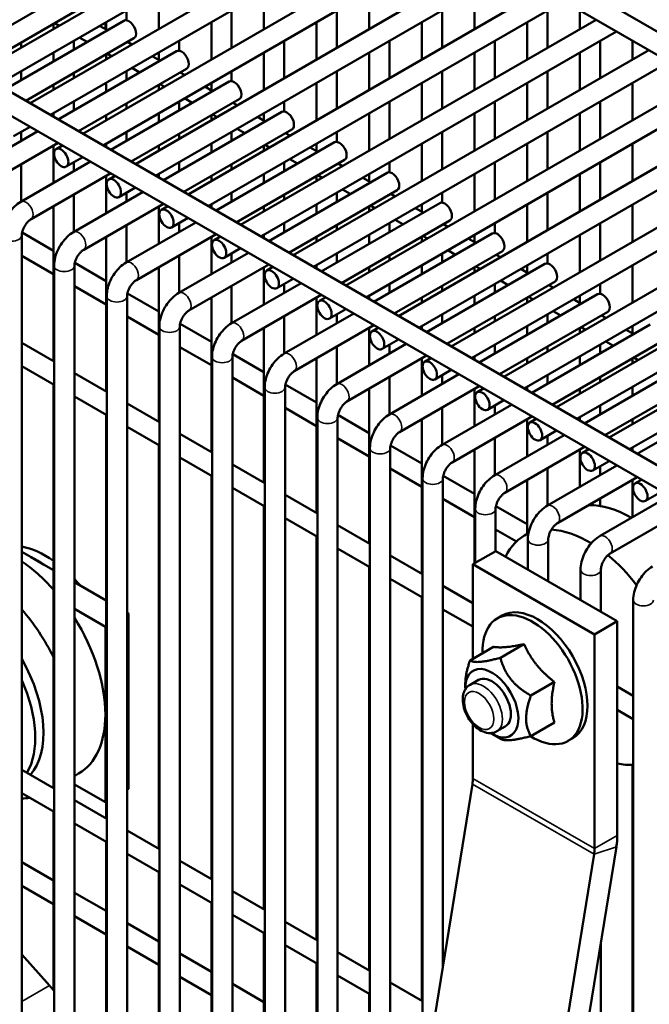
# Model space of a CAD drawing. Header units: inches. Extents: x 1 to 237, y 4 to 150.
# Tile 135 of 148: x 202.61 to 206.28, y 113.72 to 119.45. Entities that reach past the tile are written whole.
import ezdxf

# ---------------------------------------------------------------- set-up
doc = ezdxf.new("R2010")
doc.units = ezdxf.units.IN
doc.header["$LTSCALE"] = 7
doc.header["$MEASUREMENT"] = 0
doc.layers.add('Visible (ANSI)', color=7, linetype='Continuous', lineweight=50)
doc.layers.add('Visible Narrow (ANSI)', color=7, linetype='Continuous', lineweight=35)

msp = doc.modelspace()

# ---------------------------------------------------------------- linework, layer by layer
at = {"layer": 'Visible (ANSI)'}
for p, q in [((203.4311, 121.0459), (209.441, 117.5761)), ((203.2994, 120.9857), (209.382, 117.4738)), ((202.3683, 119.1362), (204.4355, 120.3297)), ((202.4864, 119.068), (204.5536, 120.2615)), ((202.6745, 118.9594), (204.7417, 120.1529)), ((202.7926, 118.8912), (204.8599, 120.0847)), ((202.9807, 118.7826), (205.048, 119.9761)), ((201.0119, 119.9193), (207.2557, 116.3144)), ((203.0988, 118.7144), (205.1661, 119.9079)), ((200.8823, 119.8577), (207.1966, 116.2121)), ((203.287, 118.6058), (205.3542, 119.7993)), ((203.4051, 118.5376), (205.4723, 119.7311)), ((202.225, 119.2189), (202.9135, 119.6163)), ((203.4228, 119.6086), (203.4228, 119.3914)), ((203.5932, 118.429), (205.6604, 119.6225)), ((204.0352, 119.6086), (204.0352, 119.3914)), ((204.6477, 119.6086), (204.6477, 119.3914)), ((205.2601, 119.6086), (205.2601, 119.3914)), ((203.7113, 118.3608), (205.7785, 119.5543)), ((202.3432, 119.1507), (202.9726, 119.5141)), ((203.2347, 119.5), (203.2347, 119.442)), ((203.8471, 119.5), (203.8471, 119.2828)), ((204.4596, 119.5), (204.4596, 119.2828)), ((205.072, 119.5), (205.072, 119.2828)), ((205.6845, 119.5), (205.6845, 119.2828)), ((205.8726, 119.5), (205.8726, 119.3914)), ((202.5313, 119.0421), (203.2197, 119.4395)), ((203.1166, 119.4318), (203.1166, 119.3886)), ((203.729, 119.4318), (203.729, 119.2146)), ((203.8994, 118.2522), (205.9667, 119.4457)), ((204.3415, 119.4318), (204.3415, 119.2146)), ((204.9539, 119.4318), (204.9539, 119.2146)), ((205.5664, 119.4318), (205.5664, 119.2146)), ((202.8103, 119.4204), (202.8103, 119.3914)), ((202.8429, 119.4102), (202.8177, 119.4247)), ((203.124, 119.3843), (203.0791, 119.4102)), ((203.1126, 119.3909), (203.1126, 119.4295)), ((204.0175, 118.184), (206.0848, 119.3775)), ((202.6494, 118.9739), (203.2788, 119.3373)), ((202.9284, 119.3232), (202.9284, 119.2714)), ((203.0059, 119.3161), (202.961, 119.342)), ((203.5409, 119.3232), (203.5409, 119.2652)), ((204.1533, 119.3232), (204.1533, 119.106)), ((204.7658, 119.3232), (204.7658, 119.106)), ((205.3783, 119.3232), (205.3783, 119.106)), ((205.9907, 119.3232), (205.9907, 119.106)), ((206.1788, 119.3232), (206.1788, 119.2146)), ((202.6222, 119.3118), (202.6222, 119.2828)), ((202.8375, 118.8653), (203.526, 119.2627)), ((203.2672, 119.3016), (203.2421, 119.3161)), ((204.2056, 118.0754), (206.2729, 119.2689)), ((202.8103, 119.255), (202.8103, 119.2032)), ((203.1166, 119.2436), (203.1166, 119.2146)), ((203.1491, 119.2334), (203.124, 119.2479)), ((203.4302, 119.2075), (203.3853, 119.2334)), ((203.4228, 119.255), (203.4228, 119.2118)), ((204.0352, 119.255), (204.0352, 119.0378)), ((204.6477, 119.255), (204.6477, 119.0378)), ((205.2601, 119.255), (205.2601, 119.0378)), ((205.8726, 119.255), (205.8726, 119.0378)), ((202.6222, 119.1464), (202.6222, 119.0946)), ((202.9556, 118.7971), (203.585, 119.1605)), ((203.2347, 119.1464), (203.2347, 119.0946)), ((203.3121, 119.1393), (203.2672, 119.1652)), ((203.8471, 119.1464), (203.8471, 119.0884)), ((204.3238, 118.0072), (206.391, 119.2007)), ((204.4596, 119.1464), (204.4596, 118.9292)), ((205.072, 119.1464), (205.072, 118.9292)), ((205.6845, 119.1464), (205.6845, 118.9292)), ((202.9284, 119.135), (202.9284, 119.106)), ((203.5734, 119.1248), (203.5483, 119.1393)), ((204.5119, 117.8986), (206.5791, 119.0921)), ((202.8103, 119.0668), (202.8103, 119.0378)), ((203.1166, 119.0782), (203.1166, 119.0264)), ((203.1437, 118.6885), (203.8322, 119.0859)), ((203.4228, 119.0668), (203.4228, 119.0378)), ((203.4553, 119.0566), (203.4302, 119.0711)), ((203.7364, 119.0307), (203.6916, 119.0566)), ((203.729, 119.0782), (203.729, 119.035)), ((204.3415, 119.0782), (204.3415, 118.861)), ((204.9539, 119.0782), (204.9539, 118.861)), ((205.5664, 119.0782), (205.5664, 118.861)), ((206.1788, 119.0782), (206.1788, 118.861)), ((203.2618, 118.6203), (203.8912, 118.9837)), ((203.6183, 118.9625), (203.5734, 118.9884)), ((204.63, 117.8304), (206.6972, 119.0239)), ((202.9284, 118.9696), (202.9284, 118.9178)), ((203.2347, 118.9582), (203.2347, 118.9292)), ((203.5409, 118.9696), (203.5409, 118.9178)), ((203.8797, 118.948), (203.8545, 118.9625)), ((204.1533, 118.9696), (204.1533, 118.9116)), ((204.7658, 118.9696), (204.7658, 118.7524)), ((205.3783, 118.9696), (205.3783, 118.7524)), ((205.9907, 118.9696), (205.9907, 118.7524)), ((202.8103, 118.9014), (202.8103, 118.881)), ((203.1166, 118.89), (203.1166, 118.861)), ((203.4228, 118.9014), (203.4228, 118.8496)), ((203.45, 118.5117), (204.1384, 118.9091)), ((203.729, 118.89), (203.729, 118.861)), ((203.7616, 118.8798), (203.7364, 118.8943)), ((204.0427, 118.8539), (203.9978, 118.8798)), ((204.0352, 118.9014), (204.0352, 118.8582)), ((204.6477, 118.9014), (204.6477, 118.6842)), ((204.8181, 117.7218), (206.8853, 118.9153)), ((205.2601, 118.9014), (205.2601, 118.6842)), ((205.8726, 118.9014), (205.8726, 118.6842)), ((202.5788, 118.7677), (202.6745, 118.823)), ((203.5681, 118.4435), (204.1975, 118.8069)), ((203.9245, 118.7857), (203.8797, 118.8116)), ((204.9362, 117.6536), (207.0035, 118.8471)), ((202.315, 118.5636), (202.7194, 118.7971)), ((202.6222, 118.7928), (202.6222, 118.741)), ((203.2347, 118.7928), (203.2347, 118.741)), ((203.5409, 118.7814), (203.5409, 118.7524)), ((203.8471, 118.7928), (203.8471, 118.741)), ((204.1859, 118.7712), (204.1608, 118.7857)), ((204.4596, 118.7928), (204.4596, 118.7348)), ((205.072, 118.7928), (205.072, 118.5756)), ((205.6845, 118.7928), (205.6845, 118.5756)), ((202.374, 118.4613), (202.8375, 118.7289)), ((202.8103, 118.7132), (202.8103, 118.496)), ((202.8259, 118.6932), (202.8626, 118.7144)), ((203.1166, 118.7246), (203.1166, 118.7042)), ((203.4228, 118.7132), (203.4228, 118.6842)), ((203.729, 118.7246), (203.729, 118.6728)), ((203.7562, 118.3349), (204.4446, 118.7323)), ((204.0352, 118.7132), (204.0352, 118.6842)), ((204.0678, 118.703), (204.0427, 118.7175)), ((204.3489, 118.6771), (204.304, 118.703)), ((204.3415, 118.7246), (204.3415, 118.6814)), ((204.9539, 118.7246), (204.9539, 118.5074)), ((205.1243, 117.545), (207.1916, 118.7385)), ((205.5664, 118.7246), (205.5664, 118.5074)), ((206.1788, 118.7246), (206.1788, 118.5074)), ((202.885, 118.5909), (202.9807, 118.6462)), ((203.8743, 118.2667), (204.5037, 118.6301)), ((204.2308, 118.6089), (204.1859, 118.6348)), ((205.2424, 117.4768), (207.3097, 118.6703)), ((202.6212, 118.3868), (203.0256, 118.6203)), ((202.6222, 118.6046), (202.6222, 118.3874)), ((202.9284, 118.616), (202.9284, 118.5642)), ((203.5409, 118.616), (203.5409, 118.5642)), ((203.8471, 118.6046), (203.8471, 118.5756)), ((204.1533, 118.616), (204.1533, 118.5642)), ((204.4921, 118.5944), (204.467, 118.6089)), ((204.7658, 118.616), (204.7658, 118.558)), ((205.3783, 118.616), (205.3783, 118.3988)), ((205.9907, 118.616), (205.9907, 118.3988)), ((202.6802, 118.2845), (203.1437, 118.5521)), ((203.1166, 118.5364), (203.1166, 118.3192)), ((203.1322, 118.5164), (203.1689, 118.5376)), ((203.4228, 118.5478), (203.4228, 118.5274)), ((203.729, 118.5364), (203.729, 118.5074)), ((204.0352, 118.5478), (204.0352, 118.496)), ((204.0624, 118.1581), (204.7509, 118.5555)), ((204.3415, 118.5364), (204.3415, 118.5074)), ((204.374, 118.5262), (204.3489, 118.5407)), ((204.6551, 118.5003), (204.6102, 118.5262)), ((204.6477, 118.5478), (204.6477, 118.5045)), ((205.2601, 118.5478), (205.2601, 118.3306)), ((205.4306, 117.3682), (207.4978, 118.5617)), ((205.8726, 118.5478), (205.8726, 118.3306)), ((203.1912, 118.4141), (203.287, 118.4694)), ((204.537, 118.4321), (204.4921, 118.458)), ((205.5487, 117.3), (207.6159, 118.4935)), ((202.9274, 118.21), (203.3318, 118.4435)), ((202.9284, 118.4278), (202.9284, 118.2106)), ((203.2347, 118.4392), (203.2347, 118.3874)), ((203.8471, 118.4392), (203.8471, 118.3874)), ((204.1533, 118.4278), (204.1533, 118.3988)), ((204.1805, 118.0899), (204.8099, 118.4533)), ((204.4596, 118.4392), (204.4596, 118.3874)), ((204.7984, 118.4176), (204.7732, 118.4321)), ((205.072, 118.4392), (205.072, 118.3812)), ((205.6845, 118.4392), (205.6845, 118.222)), ((202.8103, 118.3596), (202.8103, 117.4598)), ((202.9865, 118.1077), (203.45, 118.3753)), ((203.4228, 118.3596), (203.4228, 118.1424)), ((203.4384, 118.3396), (203.4751, 118.3608)), ((203.729, 118.371), (203.729, 118.3506)), ((204.0352, 118.3596), (204.0352, 118.3306)), ((204.3415, 118.371), (204.3415, 118.3192)), ((204.3686, 117.9813), (205.0571, 118.3787)), ((204.6477, 118.3596), (204.6477, 118.3306)), ((204.6802, 118.3494), (204.6551, 118.3639)), ((204.9613, 118.3235), (204.9165, 118.3494)), ((204.9539, 118.371), (204.9539, 118.3277)), ((205.5664, 118.371), (205.5664, 118.1538)), ((205.7368, 117.1914), (207.804, 118.3849)), ((206.1788, 118.371), (206.1788, 118.1538)), ((203.4974, 118.2373), (203.5932, 118.2926)), ((205.8549, 117.1232), (207.9221, 118.3167)), ((203.2336, 118.0332), (203.6381, 118.2667)), ((203.2347, 118.251), (203.2347, 118.0338)), ((203.5409, 118.2624), (203.5409, 118.2106)), ((204.1533, 118.2624), (204.1533, 118.2106)), ((204.4596, 118.251), (204.4596, 118.222)), ((204.4867, 117.9131), (205.1161, 118.2765)), ((204.7658, 118.2624), (204.7658, 118.2106)), ((204.8432, 118.2553), (204.7984, 118.2812)), ((205.1046, 118.2408), (205.0795, 118.2553)), ((205.3783, 118.2624), (205.3783, 118.2044)), ((205.9907, 118.2624), (205.9907, 118.0452)), ((202.6263, 110.513), (202.6263, 118.191)), ((202.6282, 118.207), (202.8103, 118.1018)), ((203.1166, 118.1828), (203.1166, 117.283)), ((203.2927, 117.9309), (203.7562, 118.1985)), ((203.729, 118.1828), (203.729, 117.9656)), ((203.7446, 118.1628), (203.7813, 118.184)), ((204.0352, 118.1942), (204.0352, 118.1738)), ((204.3415, 118.1828), (204.3415, 118.1538)), ((204.6477, 118.1942), (204.6477, 118.1424)), ((204.6749, 117.8045), (205.3633, 118.2019)), ((204.9539, 118.1828), (204.9539, 118.1538)), ((204.9865, 118.1726), (204.9613, 118.1871)), ((205.2676, 118.1467), (205.2227, 118.1726)), ((205.2601, 118.1942), (205.2601, 118.1509)), ((205.8726, 118.1942), (205.8726, 117.977)), ((206.043, 117.0146), (208.1103, 118.2081)), ((203.8037, 118.0605), (203.8994, 118.1158)), ((206.1611, 116.9464), (208.2284, 118.1399)), ((202.6263, 118.0717), (202.8103, 117.9654)), ((203.5399, 117.8564), (203.9443, 118.0899)), ((203.5409, 118.0742), (203.5409, 117.857)), ((203.8471, 118.0856), (203.8471, 118.0338)), ((204.4596, 118.0856), (204.4596, 118.0338)), ((204.7658, 118.0742), (204.7658, 118.0452)), ((204.793, 117.7363), (205.4224, 118.0997)), ((205.072, 118.0856), (205.072, 118.0338)), ((205.1495, 118.0785), (205.1046, 118.1044)), ((205.4108, 118.064), (205.3857, 118.0785)), ((205.6845, 118.0856), (205.6845, 118.0276)), ((202.8144, 109.6901), (202.8144, 118.0142)), ((202.9325, 109.3658), (202.9325, 118.0142)), ((202.9344, 118.0302), (203.1166, 117.925)), ((203.4228, 118.006), (203.4228, 117.1062)), ((203.5989, 117.7541), (204.0624, 118.0217)), ((204.0352, 118.006), (204.0352, 117.7888)), ((204.0508, 117.986), (204.0875, 118.0072)), ((204.3415, 118.0174), (204.3415, 117.997)), ((204.6477, 118.006), (204.6477, 117.977)), ((204.9539, 118.0174), (204.9539, 117.9656)), ((204.9811, 117.6277), (205.6695, 118.0251)), ((205.2601, 118.006), (205.2601, 117.977)), ((205.2927, 117.9958), (205.2676, 118.0103)), ((205.5664, 118.0174), (205.5664, 117.9741)), ((206.1788, 118.0174), (206.1788, 117.8002)), ((205.5738, 117.9699), (205.5289, 117.9958)), ((202.9325, 117.8949), (203.1166, 117.7886)), ((203.8461, 117.6796), (204.2505, 117.9131)), ((203.8471, 117.8974), (203.8471, 117.6802)), ((204.1099, 117.8837), (204.2056, 117.939)), ((204.1533, 117.9088), (204.1533, 117.857)), ((204.7658, 117.9088), (204.7658, 117.857)), ((205.072, 117.8974), (205.072, 117.8684)), ((205.0992, 117.5595), (205.7286, 117.9229)), ((205.3783, 117.9088), (205.3783, 117.857)), ((205.4557, 117.9017), (205.4108, 117.9276)), ((205.717, 117.8872), (205.6919, 117.9017)), ((205.9907, 117.9088), (205.9907, 117.8508)), ((203.1206, 108.6243), (203.1206, 117.8374)), ((203.2387, 104.5964), (203.2387, 117.8374)), ((203.2406, 117.8534), (203.4228, 117.7482)), ((203.729, 117.8292), (203.729, 116.9294)), ((203.9052, 117.5773), (204.3686, 117.8449)), ((204.3415, 117.8292), (204.3415, 117.612)), ((204.3571, 117.8092), (204.3938, 117.8304)), ((204.6477, 117.8406), (204.6477, 117.8202)), ((204.9539, 117.8292), (204.9539, 117.8002)), ((205.2601, 117.8406), (205.2601, 117.7888)), ((205.2873, 117.4509), (205.9758, 117.8483)), ((205.5664, 117.8292), (205.5664, 117.8002)), ((205.5989, 117.819), (205.5738, 117.8335)), ((205.8726, 117.8406), (205.8726, 117.7973)), ((205.88, 117.7931), (205.8351, 117.819)), ((203.2387, 117.7181), (203.4228, 117.6118)), ((204.1523, 117.5028), (204.5568, 117.7363)), ((204.1533, 117.7206), (204.1533, 117.5034)), ((204.4161, 117.7069), (204.5119, 117.7622)), ((204.4596, 117.732), (204.4596, 117.6802)), ((205.072, 117.732), (205.072, 117.6802)), ((205.3783, 117.7206), (205.3783, 117.6916)), ((205.4054, 117.3827), (206.0348, 117.7461)), ((205.6845, 117.732), (205.6845, 117.6802)), ((205.7619, 117.7249), (205.717, 117.7508)), ((206.0233, 117.7104), (205.9981, 117.7249)), ((203.4268, 104.4878), (203.4268, 117.6606)), ((203.5449, 104.4988), (203.5449, 117.6606)), ((203.5468, 117.6766), (203.729, 117.5714)), ((204.2114, 117.4005), (204.6749, 117.6681)), ((204.9539, 117.6638), (204.9539, 117.6434)), ((205.5664, 117.6638), (205.5664, 117.612)), ((205.5935, 117.2741), (206.282, 117.6715)), ((205.9052, 117.6422), (205.88, 117.6567)), ((206.1788, 117.6638), (206.1788, 117.6205)), ((204.0352, 117.6524), (204.0352, 116.7526)), ((204.6477, 117.6524), (204.6477, 117.4352)), ((204.6633, 117.6324), (204.7, 117.6536)), ((205.2601, 117.6524), (205.2601, 117.6234)), ((205.8726, 117.6524), (205.8726, 117.6234)), ((206.1863, 117.6163), (206.1414, 117.6422)), ((202.6263, 117.5661), (202.8144, 117.4575)), ((203.5449, 117.5413), (203.729, 117.435)), ((204.4586, 117.326), (204.863, 117.5595)), ((204.4596, 117.5438), (204.4596, 117.3266)), ((204.7224, 117.5301), (204.8181, 117.5854)), ((204.7658, 117.5552), (204.7658, 117.5034)), ((205.3783, 117.5552), (205.3783, 117.5034)), ((205.6845, 117.5438), (205.6845, 117.5148)), ((205.7117, 117.2059), (206.3411, 117.5693)), ((205.9907, 117.5552), (205.9907, 117.5034)), ((206.0681, 117.5481), (206.0233, 117.574)), ((203.8531, 117.4998), (204.0352, 117.3946)), ((204.5176, 117.2237), (204.9811, 117.4913)), ((205.2601, 117.487), (205.2601, 117.4666)), ((205.8726, 117.487), (205.8726, 117.4352)), ((205.8998, 117.0973), (206.5882, 117.4947)), ((202.6263, 117.4297), (202.8144, 117.3211)), ((203.7331, 105.6589), (203.7331, 117.4838)), ((203.8512, 106.3872), (203.8512, 117.4838)), ((204.3415, 117.4756), (204.3415, 116.5758)), ((204.9539, 117.4756), (204.9539, 117.2584)), ((204.9695, 117.4556), (205.0062, 117.4768)), ((205.5664, 117.4756), (205.5664, 117.4466)), ((206.1788, 117.4756), (206.1788, 117.4466)), ((206.2114, 117.4654), (206.1863, 117.4799)), ((202.9325, 117.3893), (203.1206, 117.2807)), ((204.7648, 117.1492), (205.1692, 117.3827)), ((205.0286, 117.3533), (205.1243, 117.4086)), ((205.072, 117.3784), (205.072, 117.3266)), ((205.6845, 117.3784), (205.6845, 117.3266)), ((206.0179, 117.0291), (206.6473, 117.3925)), ((202.8103, 117.3234), (202.8103, 114.9758)), ((203.8512, 117.3645), (204.0352, 117.2582)), ((204.1593, 117.323), (204.3415, 117.2178)), ((204.7658, 117.367), (204.7658, 117.1498)), ((204.8238, 117.0469), (205.2873, 117.3145)), ((205.9907, 117.367), (205.9907, 117.338)), ((206.206, 116.9205), (206.8945, 117.3179)), ((204.0393, 107.5473), (204.0393, 117.307)), ((204.1574, 108.2756), (204.1574, 117.307)), ((204.6477, 117.2988), (204.6477, 116.399)), ((205.2601, 117.2988), (205.2601, 117.0816)), ((205.2758, 117.2788), (205.3124, 117.3)), ((205.5664, 117.3102), (205.5664, 117.2897)), ((205.8726, 117.2988), (205.8726, 117.2698)), ((206.1788, 117.3102), (206.1788, 117.2584)), ((202.9325, 117.2529), (203.1206, 117.1443)), ((203.2387, 117.2125), (203.4268, 117.1039)), ((205.071, 116.9724), (205.4754, 117.2059)), ((205.3348, 117.1765), (205.4306, 117.2318)), ((205.3783, 117.2016), (205.3783, 117.1498)), ((205.9907, 117.2016), (205.9907, 117.1498)), ((203.1166, 117.1466), (203.1166, 114.799)), ((204.1574, 117.1877), (204.3415, 117.0814)), ((204.4655, 117.1462), (204.6477, 117.041)), ((205.072, 117.1902), (205.072, 116.973)), ((204.3455, 109.4357), (204.3455, 117.1302)), ((204.4636, 110.164), (204.4636, 117.1302)), ((204.9539, 117.122), (204.9539, 116.2222)), ((205.1301, 116.8701), (205.5935, 117.1377)), ((205.5664, 117.122), (205.5664, 116.9048)), ((205.582, 117.102), (205.6187, 117.1232)), ((205.8726, 117.1334), (205.8726, 117.1129)), ((206.1788, 117.122), (206.1788, 117.093)), ((203.2387, 117.0761), (203.4268, 116.9675)), ((203.5449, 117.0357), (203.7331, 116.9271)), ((205.3772, 116.7956), (205.7817, 117.0291)), ((205.641, 116.9997), (205.7368, 117.055)), ((203.4228, 116.9698), (203.4228, 114.6222)), ((204.4636, 117.0109), (204.6477, 116.9046)), ((204.7718, 116.9694), (204.9539, 116.8642)), ((205.3783, 117.0134), (205.3783, 116.7962)), ((205.6845, 117.0248), (205.6845, 116.973)), ((204.6517, 111.324), (204.6517, 116.9534)), ((204.7698, 112.0524), (204.7698, 116.9534)), ((205.2601, 116.9452), (205.2601, 116.2829)), ((205.4363, 116.6933), (205.8998, 116.9609)), ((205.8726, 116.9452), (205.8726, 116.728)), ((205.8882, 116.9252), (205.9249, 116.9464)), ((206.1788, 116.9566), (206.1788, 116.9361)), ((203.5449, 116.8993), (203.7331, 116.7907)), ((203.8512, 116.8589), (204.0393, 116.7503)), ((205.9473, 116.8229), (206.043, 116.8782)), ((204.7698, 116.8341), (204.9539, 116.7278)), ((205.6835, 116.6188), (206.0879, 116.8523)), ((205.6845, 116.8366), (205.6845, 116.6194)), ((205.9907, 116.848), (205.9907, 116.7962)), ((203.729, 116.793), (203.729, 114.4454)), ((204.958, 113.2124), (204.958, 116.7766)), ((205.0761, 113.9408), (205.0761, 116.7766)), ((205.078, 116.7926), (205.2601, 116.6874)), ((205.5664, 116.7684), (205.5664, 116.454)), ((205.7425, 116.5165), (206.206, 116.7841)), ((206.1788, 116.7684), (206.1788, 116.5512)), ((206.1944, 116.7484), (206.2311, 116.7696)), ((203.8512, 116.7225), (204.0393, 116.6139)), ((204.1574, 116.6821), (204.3455, 116.5735)), ((206.2535, 116.6461), (206.3492, 116.7014)), ((205.0761, 116.6573), (205.2601, 116.551)), ((205.9897, 116.442), (206.3941, 116.6755)), ((205.9907, 116.6598), (205.9907, 116.6168)), ((204.0352, 116.6162), (204.0352, 114.2686)), ((205.2642, 116.2853), (205.2642, 116.5998)), ((205.3823, 116.3534), (205.3823, 116.5998)), ((205.3842, 116.6158), (205.5664, 116.5106)), ((206.0487, 116.3397), (206.5122, 116.6073)), ((204.1574, 116.5457), (204.3455, 116.4371)), ((204.4636, 116.5053), (204.6517, 116.3967)), ((205.3823, 116.4805), (205.5039, 116.4103)), ((205.5739, 116.4583), (205.5503, 116.4447)), ((204.3415, 116.4394), (204.3415, 114.0918)), ((205.5704, 116.2456), (205.5704, 116.423)), ((205.6885, 116.1774), (205.6885, 116.423)), ((202.6812, 116.3179), (202.6263, 116.3496)), ((204.4636, 116.3689), (204.6517, 116.2603)), ((205.383, 116.3538), (205.2504, 116.2773)), ((205.383, 116.3538), (206.0901, 115.9456)), ((202.752, 116.277), (202.6812, 116.3179)), ((204.7698, 116.3285), (204.958, 116.2199)), ((202.8103, 116.2433), (202.752, 116.277)), ((204.6477, 116.2626), (204.6477, 113.915)), ((205.2504, 115.7275), (205.2504, 116.2773)), ((205.2504, 116.2773), (205.9575, 115.869)), ((205.8766, 116.0688), (205.8766, 116.2462)), ((205.9948, 116.0006), (205.9948, 116.2462)), ((203.1166, 116.0665), (202.9325, 116.1728)), ((204.7698, 116.1921), (204.958, 116.0835)), ((205.0761, 116.1517), (205.2504, 116.051)), ((204.9539, 116.0858), (204.9539, 113.7382)), ((206.1829, 102.8966), (206.1829, 116.0694)), ((203.1126, 115.9137), (202.9325, 116.0177)), ((203.2469, 115.9913), (203.2387, 115.996)), ((205.0761, 116.0153), (205.2504, 115.9147)), ((203.2469, 115.9913), (203.2387, 115.9865)), ((203.2469, 114.9706), (203.2469, 115.9913)), ((205.3918, 115.9624), (205.4201, 115.9787)), ((206.0901, 115.9456), (205.9575, 115.869)), ((206.0901, 114.7), (206.0901, 115.9456)), ((203.1166, 115.916), (203.1126, 115.9137)), ((203.1126, 115.4034), (203.1126, 115.9137)), ((205.9575, 115.869), (205.9575, 114.6234)), ((205.3707, 115.797), (205.2336, 115.7178)), ((205.5475, 115.8127), (205.4103, 115.7336)), ((205.2826, 115.6045), (205.2335, 115.5762)), ((205.2062, 115.5584), (205.2062, 115.5841)), ((205.7242, 115.5928), (205.5871, 115.5137)), ((206.0901, 115.5662), (206.1829, 115.5127)), ((206.0901, 115.4299), (206.1829, 115.3763)), ((203.1126, 114.8931), (203.1126, 115.4034)), ((205.2504, 115.0317), (205.2504, 115.3475)), ((205.4388, 115.3339), (205.3898, 115.3056)), ((205.7242, 115.3571), (205.5871, 115.278)), ((205.3607, 115.2908), (205.4103, 115.2622)), ((205.8033, 115.2496), (205.8316, 115.2659)), ((202.6263, 115.082), (202.8144, 114.9734)), ((206.1788, 115.111), (206.1788, 113.031)), ((202.9572, 115.06), (202.9325, 115.0457)), ((202.9325, 114.997), (203.1126, 114.8931)), ((203.234, 102.5811), (205.2476, 114.9987)), ((203.2469, 114.9706), (203.2387, 114.9659)), ((202.6263, 114.9457), (202.8144, 114.8371)), ((202.9325, 114.9052), (203.1206, 114.7966)), ((203.1166, 114.8954), (203.1126, 114.8931)), ((202.8103, 114.8394), (202.8103, 113.8006)), ((202.9325, 114.7689), (203.1206, 114.6603)), ((203.2387, 114.7284), (203.4268, 114.6198)), ((203.1166, 114.6626), (203.1166, 113.4246)), ((204.0709, 102.2169), (206.0846, 114.6344)), ((203.2387, 114.5921), (203.4268, 114.4835)), ((205.9547, 114.5904), (203.9411, 102.1729)), ((202.6263, 114.5435), (202.8103, 114.4372)), ((203.5449, 114.5516), (203.7331, 114.443)), ((203.4228, 114.4858), (203.4228, 113.1585)), ((202.6263, 114.4071), (202.8103, 114.3008)), ((203.5449, 114.4153), (203.7331, 114.3067)), ((202.9325, 114.3667), (203.1166, 114.2604)), ((203.8512, 114.3748), (204.0393, 114.2662)), ((203.729, 114.309), (203.729, 112.8646)), ((202.9325, 114.2303), (203.1166, 114.124)), ((203.8512, 114.2385), (204.0393, 114.1299)), ((203.2387, 114.1899), (203.4228, 114.0836)), ((204.1574, 114.198), (204.3455, 114.0894)), ((204.0352, 114.1322), (204.0352, 112.5163)), ((203.2387, 114.0535), (203.4228, 113.9472)), ((204.1574, 114.0617), (204.3455, 113.9531)), ((205.9948, 103.0052), (205.9948, 114.0805)), ((202.6263, 114.0068), (202.7875, 113.8263)), ((203.5449, 114.0131), (203.729, 113.9068)), ((204.4636, 114.0212), (204.6517, 113.9126)), ((204.3415, 113.9554), (204.3415, 112.1015)), ((203.5449, 113.8767), (203.729, 113.7704)), ((204.4636, 113.8849), (204.6517, 113.7763)), ((203.8512, 113.8363), (204.0352, 113.73)), ((204.7698, 113.8444), (204.958, 113.7358)), ((204.6477, 113.7786), (204.6477, 111.5962))]:
    msp.add_line(p, q, dxfattribs=at)
for centre, major_axis, start_param, end_param in [((203.2493, 119.3884), (0.0295, -0.0511), 0, 3.141593), ((203.5555, 119.2116), (0.0295, -0.0511), 0, 3.141593), ((203.8617, 119.0348), (0.0295, -0.0511), 0, 3.141593), ((204.1679, 118.858), (0.0295, -0.0511), 0, 3.141593), ((204.4742, 118.6812), (0.0295, -0.0511), 0, 3.141593), ((204.7804, 118.5044), (0.0295, -0.0511), 0, 3.141593), ((205.0866, 118.3276), (0.0295, -0.0511), 0, 3.141593), ((205.3928, 118.1508), (0.0295, -0.0511), 0, 3.141593), ((205.6991, 117.974), (0.0295, -0.0511), 0, 3.141593), ((206.0053, 117.7972), (0.0295, -0.0511), 0, 3.141593), ((206.1707, 115.9369), (-0.375, 0.6495), 5.493286, 5.981173), ((205.9253, 115.7952), (-0.375, 0.6495), 6.223116, 6.656084), ((205.9253, 115.7952), (-0.375, 0.6495), 5.472327, 5.92169), ((202.7647, 115.8149), (0.3135, -0.543), 2.253047, 2.673716), ((202.5822, 115.7096), (0.375, -0.6495), 1.911615, 2.273109), ((202.7166, 115.7871), (0.3135, -0.543), 2.276301, 2.436088), ((205.9253, 115.7952), (0.375, -0.6495), 1.805548, 2.145945), ((202.7647, 115.8149), (0.3135, -0.543), 1.879153, 1.96803), ((202.3927, 115.6002), (0.375, -0.6495), 1.449595, 1.900236), ((205.6259, 115.6223), (-0.2058, 0.3564), 3.141593, 6.283185), ((202.5822, 115.7096), (0.375, -0.6495), 0.785398, 1.63482), ((205.5976, 115.606), (-0.2058, 0.3564), 2.313628, 7.109466), ((202.3093, 115.552), (0.3135, -0.543), 0.190429, 1.559713), ((205.3607, 115.4692), (0.1093, -0.1892), 5.450135, 10.257828), ((202.2612, 115.5242), (0.3135, -0.543), 0.316358, 1.388901), ((205.3607, 115.4692), (0.0781, -0.1353), 0, 3.141593), ((202.5822, 115.7096), (0.375, -0.6495), 0, 0.785398), ((205.9253, 115.7952), (0.375, -0.6495), 5.813681, 6.004851), ((205.1161, 114.9541), (0.095, 0.1645), 5.294061, 5.497787), ((202.3927, 115.6002), (0.375, -0.6495), 0.109117, 0.121201), ((202.3927, 115.6002), (0.375, -0.6495), 5.953746, 6.055235), ((205.8232, 114.5458), (0.1887, 0.3269), 5.294061, 5.497787), ((205.8232, 114.5458), (-0.095, -0.1645), 2.152468, 2.356194), ((201.6407, 111.6663), (1.909, -3.3065), 1.906464, 1.917483)]:
    msp.add_ellipse(centre, major_axis=major_axis, ratio=0.57735, start_param=start_param, end_param=end_param, dxfattribs=at)
for centre in [(202.8555, 118.642), (203.1617, 118.4652), (203.4679, 118.2884), (203.7741, 118.1116), (204.0804, 117.9348), (204.3866, 117.758), (204.6928, 117.5812), (204.9991, 117.4044), (205.3053, 117.2276), (205.6115, 117.0508), (205.9177, 116.874), (206.224, 116.6972)]:
    msp.add_ellipse(centre, major_axis=(-0.0295, 0.0511), ratio=0.57735, dxfattribs=at)
for points, knots in [([(202.5081, 118.191), (202.5081, 118.2064), (202.5102, 118.2218), (202.5176, 118.2522), (202.5229, 118.2672), (202.5362, 118.2961), (202.5442, 118.31), (202.5626, 118.3359), (202.5729, 118.348), (202.5955, 118.3696), (202.6078, 118.3791), (202.6212, 118.3868)], [4.712389, 4.712389, 4.712389, 4.712389, 5.026548, 5.026548, 5.340708, 5.340708, 5.654867, 5.654867, 5.969026, 5.969026, 6.283185, 6.283185, 6.283185, 6.283185]), ([(202.6263, 118.191), (202.6263, 118.1941), (202.6265, 118.1979), (202.628, 118.2069), (202.6293, 118.212), (202.6329, 118.2232), (202.6353, 118.2292), (202.6413, 118.2414), (202.6448, 118.2474), (202.6525, 118.2587), (202.6567, 118.264), (202.665, 118.2729), (202.6691, 118.2766), (202.6755, 118.2816), (202.678, 118.2832), (202.6802, 118.2845)], [4.712389, 4.712389, 4.712389, 4.712389, 4.919113, 4.919113, 5.142574, 5.142574, 5.381629, 5.381629, 5.629603, 5.629603, 5.877268, 5.877268, 6.114931, 6.114931, 6.283185, 6.283185, 6.283185, 6.283185]), ([(202.8144, 118.0142), (202.8144, 118.0296), (202.8164, 118.045), (202.8238, 118.0754), (202.8291, 118.0904), (202.8424, 118.1193), (202.8504, 118.1332), (202.8688, 118.1591), (202.8791, 118.1712), (202.9017, 118.1928), (202.914, 118.2023), (202.9274, 118.21)], [4.712389, 4.712389, 4.712389, 4.712389, 5.026548, 5.026548, 5.340708, 5.340708, 5.654867, 5.654867, 5.969026, 5.969026, 6.283185, 6.283185, 6.283185, 6.283185]), ([(202.9325, 118.0142), (202.9325, 118.0173), (202.9328, 118.0211), (202.9342, 118.0301), (202.9355, 118.0352), (202.9391, 118.0464), (202.9415, 118.0524), (202.9475, 118.0646), (202.951, 118.0706), (202.9588, 118.0819), (202.963, 118.0872), (202.9712, 118.0961), (202.9753, 118.0998), (202.9818, 118.1048), (202.9843, 118.1064), (202.9865, 118.1077)], [4.712389, 4.712389, 4.712389, 4.712389, 4.919113, 4.919113, 5.142574, 5.142574, 5.381629, 5.381629, 5.629603, 5.629603, 5.877268, 5.877268, 6.114931, 6.114931, 6.283185, 6.283185, 6.283185, 6.283185]), ([(203.1206, 117.8374), (203.1206, 117.8528), (203.1227, 117.8682), (203.13, 117.8986), (203.1353, 117.9136), (203.1486, 117.9425), (203.1567, 117.9564), (203.175, 117.9823), (203.1853, 117.9944), (203.2079, 118.016), (203.2203, 118.0255), (203.2336, 118.0332)], [4.712389, 4.712389, 4.712389, 4.712389, 5.026548, 5.026548, 5.340708, 5.340708, 5.654867, 5.654867, 5.969026, 5.969026, 6.283185, 6.283185, 6.283185, 6.283185]), ([(203.2387, 117.8374), (203.2387, 117.8405), (203.239, 117.8443), (203.2405, 117.8533), (203.2417, 117.8584), (203.2453, 117.8696), (203.2478, 117.8756), (203.2537, 117.8878), (203.2573, 117.8938), (203.265, 117.9051), (203.2692, 117.9104), (203.2775, 117.9193), (203.2815, 117.923), (203.288, 117.928), (203.2905, 117.9296), (203.2927, 117.9309)], [4.712389, 4.712389, 4.712389, 4.712389, 4.919113, 4.919113, 5.142574, 5.142574, 5.381629, 5.381629, 5.629603, 5.629603, 5.877268, 5.877268, 6.114931, 6.114931, 6.283185, 6.283185, 6.283185, 6.283185]), ([(203.4268, 117.6606), (203.4268, 117.676), (203.4289, 117.6914), (203.4362, 117.7218), (203.4416, 117.7368), (203.4549, 117.7657), (203.4629, 117.7796), (203.4812, 117.8055), (203.4915, 117.8176), (203.5142, 117.8392), (203.5265, 117.8487), (203.5399, 117.8564)], [4.712389, 4.712389, 4.712389, 4.712389, 5.026548, 5.026548, 5.340708, 5.340708, 5.654867, 5.654867, 5.969026, 5.969026, 6.283185, 6.283185, 6.283185, 6.283185]), ([(203.5449, 117.6606), (203.5449, 117.6637), (203.5452, 117.6675), (203.5467, 117.6765), (203.5479, 117.6816), (203.5516, 117.6928), (203.554, 117.6988), (203.5599, 117.711), (203.5635, 117.717), (203.5712, 117.7283), (203.5754, 117.7336), (203.5837, 117.7425), (203.5878, 117.7462), (203.5942, 117.7512), (203.5967, 117.7528), (203.5989, 117.7541)], [4.712389, 4.712389, 4.712389, 4.712389, 4.919113, 4.919113, 5.142574, 5.142574, 5.381629, 5.381629, 5.629603, 5.629603, 5.877268, 5.877268, 6.114931, 6.114931, 6.283185, 6.283185, 6.283185, 6.283185]), ([(203.7331, 117.4838), (203.7331, 117.4992), (203.7351, 117.5146), (203.7425, 117.545), (203.7478, 117.56), (203.7611, 117.5889), (203.7691, 117.6028), (203.7875, 117.6287), (203.7978, 117.6408), (203.8204, 117.6624), (203.8327, 117.6719), (203.8461, 117.6796)], [4.712389, 4.712389, 4.712389, 4.712389, 5.026548, 5.026548, 5.340708, 5.340708, 5.654867, 5.654867, 5.969026, 5.969026, 6.283185, 6.283185, 6.283185, 6.283185]), ([(203.8512, 117.4838), (203.8512, 117.4869), (203.8515, 117.4907), (203.8529, 117.4997), (203.8542, 117.5048), (203.8578, 117.516), (203.8602, 117.522), (203.8662, 117.5342), (203.8697, 117.5402), (203.8775, 117.5515), (203.8816, 117.5568), (203.8899, 117.5657), (203.894, 117.5694), (203.9004, 117.5744), (203.903, 117.576), (203.9052, 117.5773)], [4.712389, 4.712389, 4.712389, 4.712389, 4.919113, 4.919113, 5.142574, 5.142574, 5.381629, 5.381629, 5.629603, 5.629603, 5.877268, 5.877268, 6.114931, 6.114931, 6.283185, 6.283185, 6.283185, 6.283185]), ([(204.0393, 117.307), (204.0393, 117.3224), (204.0414, 117.3378), (204.0487, 117.3682), (204.054, 117.3832), (204.0673, 117.4121), (204.0754, 117.426), (204.0937, 117.4519), (204.104, 117.464), (204.1266, 117.4856), (204.1389, 117.4951), (204.1523, 117.5028)], [4.712389, 4.712389, 4.712389, 4.712389, 5.026548, 5.026548, 5.340708, 5.340708, 5.654867, 5.654867, 5.969026, 5.969026, 6.283185, 6.283185, 6.283185, 6.283185]), ([(204.1574, 117.307), (204.1574, 117.3101), (204.1577, 117.3139), (204.1592, 117.3229), (204.1604, 117.328), (204.164, 117.3392), (204.1664, 117.3452), (204.1724, 117.3574), (204.1759, 117.3634), (204.1837, 117.3747), (204.1879, 117.38), (204.1961, 117.3889), (204.2002, 117.3926), (204.2067, 117.3976), (204.2092, 117.3992), (204.2114, 117.4005)], [4.712389, 4.712389, 4.712389, 4.712389, 4.919113, 4.919113, 5.142574, 5.142574, 5.381629, 5.381629, 5.629603, 5.629603, 5.877268, 5.877268, 6.114931, 6.114931, 6.283185, 6.283185, 6.283185, 6.283185]), ([(204.3455, 117.1302), (204.3455, 117.1456), (204.3476, 117.161), (204.3549, 117.1914), (204.3602, 117.2064), (204.3736, 117.2353), (204.3816, 117.2492), (204.3999, 117.2751), (204.4102, 117.2872), (204.4329, 117.3088), (204.4452, 117.3183), (204.4586, 117.326)], [4.712389, 4.712389, 4.712389, 4.712389, 5.026548, 5.026548, 5.340708, 5.340708, 5.654867, 5.654867, 5.969026, 5.969026, 6.283185, 6.283185, 6.283185, 6.283185]), ([(204.4636, 117.1302), (204.4636, 117.1333), (204.4639, 117.1371), (204.4654, 117.1461), (204.4666, 117.1512), (204.4702, 117.1624), (204.4727, 117.1684), (204.4786, 117.1806), (204.4822, 117.1866), (204.4899, 117.1979), (204.4941, 117.2032), (204.5024, 117.2121), (204.5065, 117.2158), (204.5129, 117.2208), (204.5154, 117.2224), (204.5176, 117.2237)], [4.712389, 4.712389, 4.712389, 4.712389, 4.919113, 4.919113, 5.142574, 5.142574, 5.381629, 5.381629, 5.629603, 5.629603, 5.877268, 5.877268, 6.114931, 6.114931, 6.283185, 6.283185, 6.283185, 6.283185]), ([(204.6517, 116.9534), (204.6517, 116.9688), (204.6538, 116.9842), (204.6612, 117.0146), (204.6665, 117.0296), (204.6798, 117.0585), (204.6878, 117.0723), (204.7061, 117.0983), (204.7165, 117.1104), (204.7391, 117.132), (204.7514, 117.1414), (204.7648, 117.1492)], [4.712389, 4.712389, 4.712389, 4.712389, 5.026548, 5.026548, 5.340708, 5.340708, 5.654867, 5.654867, 5.969026, 5.969026, 6.283185, 6.283185, 6.283185, 6.283185]), ([(204.7698, 116.9534), (204.7698, 116.9565), (204.7701, 116.9603), (204.7716, 116.9693), (204.7728, 116.9744), (204.7765, 116.9856), (204.7789, 116.9916), (204.7848, 117.0038), (204.7884, 117.0098), (204.7961, 117.0211), (204.8003, 117.0264), (204.8086, 117.0353), (204.8127, 117.039), (204.8191, 117.044), (204.8216, 117.0456), (204.8238, 117.0469)], [4.712389, 4.712389, 4.712389, 4.712389, 4.919113, 4.919113, 5.142574, 5.142574, 5.381629, 5.381629, 5.629603, 5.629603, 5.877268, 5.877268, 6.114931, 6.114931, 6.283185, 6.283185, 6.283185, 6.283185]), ([(204.958, 116.7766), (204.958, 116.792), (204.96, 116.8074), (204.9674, 116.8378), (204.9727, 116.8528), (204.986, 116.8817), (204.994, 116.8955), (205.0124, 116.9215), (205.0227, 116.9336), (205.0453, 116.9552), (205.0576, 116.9646), (205.071, 116.9724)], [4.712389, 4.712389, 4.712389, 4.712389, 5.026548, 5.026548, 5.340708, 5.340708, 5.654867, 5.654867, 5.969026, 5.969026, 6.283185, 6.283185, 6.283185, 6.283185]), ([(205.0761, 116.7766), (205.0761, 116.7797), (205.0764, 116.7835), (205.0778, 116.7925), (205.0791, 116.7976), (205.0827, 116.8088), (205.0851, 116.8148), (205.0911, 116.827), (205.0946, 116.833), (205.1024, 116.8443), (205.1065, 116.8496), (205.1148, 116.8585), (205.1189, 116.8622), (205.1254, 116.8672), (205.1279, 116.8688), (205.1301, 116.8701)], [4.712389, 4.712389, 4.712389, 4.712389, 4.919113, 4.919113, 5.142574, 5.142574, 5.381629, 5.381629, 5.629603, 5.629603, 5.877268, 5.877268, 6.114931, 6.114931, 6.283185, 6.283185, 6.283185, 6.283185]), ([(205.2642, 116.5998), (205.2642, 116.6152), (205.2663, 116.6306), (205.2736, 116.661), (205.2789, 116.676), (205.2922, 116.7049), (205.3003, 116.7187), (205.3186, 116.7447), (205.3289, 116.7568), (205.3515, 116.7784), (205.3639, 116.7878), (205.3772, 116.7956)], [4.712389, 4.712389, 4.712389, 4.712389, 5.026548, 5.026548, 5.340708, 5.340708, 5.654867, 5.654867, 5.969026, 5.969026, 6.283185, 6.283185, 6.283185, 6.283185]), ([(205.3823, 116.5998), (205.3823, 116.6029), (205.3826, 116.6067), (205.3841, 116.6157), (205.3853, 116.6208), (205.3889, 116.632), (205.3914, 116.638), (205.3973, 116.6502), (205.4009, 116.6562), (205.4086, 116.6675), (205.4128, 116.6728), (205.4211, 116.6817), (205.4251, 116.6854), (205.4316, 116.6903), (205.4341, 116.692), (205.4363, 116.6933)], [4.712389, 4.712389, 4.712389, 4.712389, 4.919113, 4.919113, 5.142574, 5.142574, 5.381629, 5.381629, 5.629603, 5.629603, 5.877268, 5.877268, 6.114931, 6.114931, 6.283185, 6.283185, 6.283185, 6.283185]), ([(205.5704, 116.423), (205.5704, 116.4384), (205.5725, 116.4538), (205.5798, 116.4842), (205.5851, 116.4992), (205.5985, 116.5281), (205.6065, 116.5419), (205.6248, 116.5679), (205.6351, 116.58), (205.6578, 116.6016), (205.6701, 116.611), (205.6835, 116.6188)], [4.712389, 4.712389, 4.712389, 4.712389, 5.026548, 5.026548, 5.340708, 5.340708, 5.654867, 5.654867, 5.969026, 5.969026, 6.283185, 6.283185, 6.283185, 6.283185]), ([(205.6885, 116.423), (205.6885, 116.4261), (205.6888, 116.4299), (205.6903, 116.4389), (205.6915, 116.444), (205.6951, 116.4552), (205.6976, 116.4612), (205.7035, 116.4734), (205.7071, 116.4794), (205.7148, 116.4907), (205.719, 116.496), (205.7273, 116.5049), (205.7314, 116.5086), (205.7378, 116.5135), (205.7403, 116.5152), (205.7425, 116.5165)], [4.712389, 4.712389, 4.712389, 4.712389, 4.919113, 4.919113, 5.142574, 5.142574, 5.381629, 5.381629, 5.629603, 5.629603, 5.877268, 5.877268, 6.114931, 6.114931, 6.283185, 6.283185, 6.283185, 6.283185]), ([(205.8766, 116.2462), (205.8766, 116.2616), (205.8787, 116.277), (205.8861, 116.3074), (205.8914, 116.3224), (205.9047, 116.3513), (205.9127, 116.3651), (205.9311, 116.3911), (205.9414, 116.4032), (205.964, 116.4248), (205.9763, 116.4342), (205.9897, 116.442)], [4.712389, 4.712389, 4.712389, 4.712389, 5.026548, 5.026548, 5.340708, 5.340708, 5.654867, 5.654867, 5.969026, 5.969026, 6.283185, 6.283185, 6.283185, 6.283185]), ([(205.9948, 116.2462), (205.9948, 116.2493), (205.995, 116.2531), (205.9965, 116.2621), (205.9978, 116.2672), (206.0014, 116.2784), (206.0038, 116.2844), (206.0098, 116.2966), (206.0133, 116.3026), (206.021, 116.3139), (206.0252, 116.3192), (206.0335, 116.3281), (206.0376, 116.3318), (206.044, 116.3367), (206.0465, 116.3384), (206.0487, 116.3397)], [4.712389, 4.712389, 4.712389, 4.712389, 4.919113, 4.919113, 5.142574, 5.142574, 5.381629, 5.381629, 5.629603, 5.629603, 5.877268, 5.877268, 6.114931, 6.114931, 6.283185, 6.283185, 6.283185, 6.283185]), ([(206.1829, 116.0694), (206.1829, 116.0848), (206.1849, 116.1002), (206.1923, 116.1306), (206.1976, 116.1456), (206.2109, 116.1745), (206.2189, 116.1883), (206.2373, 116.2143), (206.2476, 116.2264), (206.2702, 116.2479), (206.2825, 116.2574), (206.2959, 116.2652)], [4.712389, 4.712389, 4.712389, 4.712389, 5.026548, 5.026548, 5.340708, 5.340708, 5.654867, 5.654867, 5.969026, 5.969026, 6.283185, 6.283185, 6.283185, 6.283185]), ([(205.2335, 115.5762), (205.2248, 115.5712), (205.2171, 115.5643), (205.2044, 115.5479), (205.1995, 115.5381), (205.1923, 115.5153), (205.1907, 115.502), (205.1911, 115.4731), (205.1936, 115.4573), (205.2024, 115.4259), (205.2088, 115.4103), (205.2245, 115.3808), (205.2339, 115.3669), (205.255, 115.3417), (205.2667, 115.3305), (205.2921, 115.3119), (205.3057, 115.3045), (205.3334, 115.2958), (205.3474, 115.2941), (205.3712, 115.2973), (205.381, 115.3005), (205.3898, 115.3056)], [2.356194, 2.356194, 2.356194, 2.356194, 2.587832, 2.587832, 2.842685, 2.842685, 3.156209, 3.156209, 3.51234, 3.51234, 3.869309, 3.869309, 4.222246, 4.222246, 4.577361, 4.577361, 4.936433, 4.936433, 5.265516, 5.265516, 5.497787, 5.497787, 5.497787, 5.497787])]:
    msp.add_open_spline(points, degree=3, knots=knots, dxfattribs=at)
for points, weights in [([(205.3707, 115.797), (205.4296, 115.7878), (205.5475, 115.8127)], [1.35460304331, 1.5641608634, 1.35460304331]), ([(205.5475, 115.8127), (205.6064, 115.6858), (205.7242, 115.5928)], [1.35460304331, 1.5641608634, 1.35460304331]), ([(205.2336, 115.7178), (205.2062, 115.6388), (205.2062, 115.5841)], [1.4330661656, 1.54391421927, 1.54391421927]), ([(205.4103, 115.7336), (205.2709, 115.6962), (205.2336, 115.7178)], [1.4330661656, 1.65476227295, 1.4330661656]), ([(205.5871, 115.5137), (205.4477, 115.5942), (205.4103, 115.7336)], [1.4330661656, 1.65476227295, 1.4330661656]), ([(205.7242, 115.5928), (205.6948, 115.458), (205.7242, 115.3571)], [1.35460304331, 1.5641608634, 1.35460304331]), ([(205.5871, 115.278), (205.5361, 115.3663), (205.5871, 115.5137)], [1.4330661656, 1.65476227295, 1.4330661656]), ([(205.4103, 115.2622), (205.4477, 115.2406), (205.5871, 115.278)], [1.4330661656, 1.65476227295, 1.4330661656])]:
    msp.add_rational_spline(points, weights, degree=2, dxfattribs=at)
at = {"layer": 'Visible Narrow (ANSI)'}
for p, q in [((205.2504, 115.0317), (205.9575, 114.6234)), ((205.2476, 114.9987), (205.9547, 114.5904)), ((205.9575, 114.6234), (206.0901, 114.7)), ((205.9547, 114.5904), (206.0846, 114.6344)), ((202.6263, 113.7332), (202.7875, 113.8263))]:
    msp.add_line(p, q, dxfattribs=at)
for centre, major_axis, start_param, end_param in [((202.6507, 118.3356), (0.0295, -0.0511), 0, 3.141593), ((202.5672, 118.191), (0.0591, 0), 3.141593, 6.283185), ((202.9569, 118.1588), (0.0295, -0.0511), 0, 3.141593), ((202.8734, 118.0142), (0.0591, 0), 3.141593, 6.283185), ((203.2632, 117.982), (0.0295, -0.0511), 0, 3.141593), ((203.1797, 117.8374), (0.0591, 0), 3.141593, 6.283185), ((203.5694, 117.8052), (0.0295, -0.0511), 0, 3.141593), ((203.4859, 117.6606), (0.0591, 0), 3.141593, 6.283185), ((203.8756, 117.6284), (0.0295, -0.0511), 0, 3.141593), ((204.1819, 117.4516), (0.0295, -0.0511), 0, 3.141593), ((203.7921, 117.4838), (0.0591, 0), 3.141593, 6.283185), ((204.4881, 117.2748), (0.0295, -0.0511), 0, 3.141593), ((204.0983, 117.307), (0.0591, 0), 3.141593, 6.283185), ((204.7943, 117.098), (0.0295, -0.0511), 0, 3.141593), ((204.4046, 117.1302), (0.0591, 0), 3.141593, 6.283185), ((205.1005, 116.9212), (0.0295, -0.0511), 0, 3.141593), ((204.7108, 116.9534), (0.0591, 0), 3.141593, 6.283185), ((205.4068, 116.7444), (0.0295, -0.0511), 0, 3.141593), ((205.017, 116.7766), (0.0591, 0), 3.141593, 6.283185), ((205.713, 116.5676), (0.0295, -0.0511), 0, 3.141593), ((205.3232, 116.5998), (0.0591, 0), 3.141593, 6.283185), ((205.6295, 116.423), (0.0591, 0), 3.141593, 6.283185), ((206.0192, 116.3908), (0.0295, -0.0511), 0, 3.141593), ((205.9357, 116.2462), (0.0591, 0), 3.141593, 6.283185), ((206.2419, 116.0694), (0.0591, 0), 3.141593, 6.283185), ((205.3117, 115.4409), (0.0781, -0.1353), 0, 3.141593)]:
    msp.add_ellipse(centre, major_axis=major_axis, ratio=0.57735, start_param=start_param, end_param=end_param, dxfattribs=at)
msp.add_ellipse((205.2868, 115.4266), major_axis=(0.0606, -0.1049), ratio=0.57735, dxfattribs=at)

doc.saveas('drawing.dxf')
